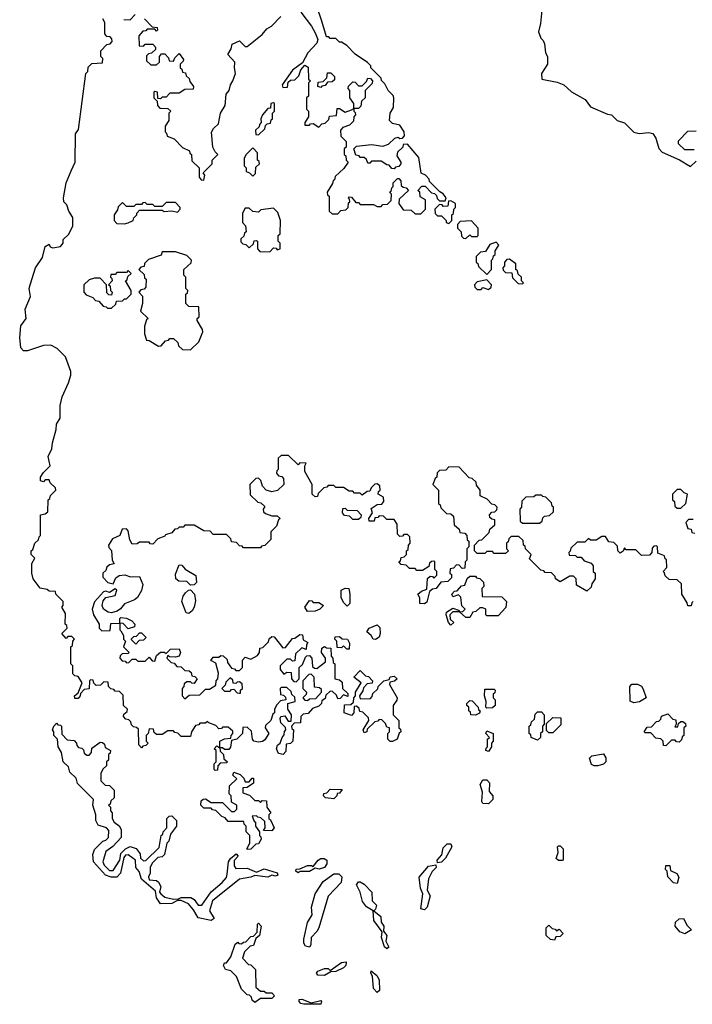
# Model space of a CAD drawing. Extents: x 2106670 to 2323771, y 35271 to 224896.
# Tile 225 of 256: x 2286269 to 2289835, y 55230 to 60450. Entities that reach past the tile are written whole.
import ezdxf

# ---------------------------------------------------------------- set-up
doc = ezdxf.new("R2010")
doc.units = 0

msp = doc.modelspace()

# ---------------------------------------------------------------- linework, layer by layer
at = {"layer": '0CON20XD'}
for points in [[(2287835, 60380), (2287850, 60345), (2287843.8, 60325), (2287796.7, 60275), (2287768.3, 60221.7), (2287715, 60182.5), (2287660, 60105), (2287665, 60090), (2287688.3, 60091.7), (2287691.7, 60118.3), (2287705, 60130), (2287728.3, 60131.7), (2287748.3, 60151.7), (2287760, 60185), (2287781.7, 60208.3), (2287798.3, 60198.3), (2287800, 60135), (2287810, 60125), (2287800, 60115), (2287800, 60045), (2287790, 60035), (2287790, 59975), (2287800, 59965), (2287800, 59935), (2287780, 59905), (2287781.7, 59891.7), (2287805, 59890), (2287811.7, 59898.3), (2287825, 59900), (2287855, 59880), (2287871.7, 59898.3), (2287888.3, 59901.7), (2287908.3, 59921.7), (2287911.7, 59938.3), (2287948.3, 59941.7), (2287951.7, 59978.3), (2287965, 59980), (2287995, 59960), (2288028.3, 59971.7), (2288040, 59980), (2288040, 60005), (2288020, 60035), (2288020, 60075), (2288010, 60085), (2288011.7, 60098.3), (2288035, 60120), (2288048.3, 60118.3), (2288065, 60100), (2288085, 60100), (2288108.3, 60121.7), (2288115, 60140), (2288128.3, 60138.3), (2288140, 60125), (2288138.3, 60111.7), (2288100, 60075), (2288100, 60035), (2288081.7, 60018.3), (2288078.3, 59991.7), (2288065, 59980), (2288040, 59980), (2288040, 59965), (2288048.3, 59958.3), (2288050, 59945), (2288040, 59935), (2288038.3, 59911.7), (2288018.3, 59891.7), (2287981.7, 59878.3), (2287970, 59865), (2287971.7, 59831.7), (2288000, 59805), (2288000, 59775), (2287990, 59765), (2287990, 59735), (2287998.3, 59728.3), (2288000, 59705), (2288010, 59695), (2287988.3, 59661.7), (2287941.7, 59618.3), (2287938.3, 59601.7), (2287931.7, 59598.3), (2287928.3, 59581.7), (2287900, 59535), (2287901.7, 59521.7), (2287910, 59515), (2287910, 59435), (2287925, 59420), (2287955, 59420), (2287971.7, 59438.3), (2287998.3, 59441.7), (2288010, 59455), (2288011.7, 59478.3), (2288020, 59485), (2288018.3, 59498.3), (2288010, 59505), (2288015, 59510), (2288028.3, 59508.3), (2288051.7, 59481.7), (2288065, 59480), (2288075, 59470), (2288145, 59470), (2288165, 59460), (2288185, 59460), (2288195, 59470), (2288218.3, 59471.7), (2288238.3, 59491.7), (2288240, 59525), (2288230, 59535), (2288238.3, 59541.7), (2288241.7, 59558.3), (2288250, 59565), (2288250, 59585), (2288271.7, 59608.3), (2288278.3, 59608.3), (2288290, 59595), (2288291.7, 59571.7), (2288301.7, 59561.7), (2288318.3, 59558.3), (2288330, 59545), (2288281.7, 59498.3), (2288280, 59475), (2288301.7, 59441.7), (2288345, 59440), (2288365, 59420), (2288395, 59420), (2288420, 59445), (2288420, 59495), (2288391.7, 59511.7), (2288390, 59535), (2288380, 59545), (2288401.7, 59568.3), (2288418.3, 59568.3), (2288451.7, 59531.7), (2288468.3, 59528.3), (2288478.3, 59518.3), (2288481.7, 59501.7), (2288495, 59490), (2288525, 59490), (2288530, 59505), (2288515, 59526.7), (2288496.7, 59536.7), (2288441.7, 59591.7), (2288440, 59605), (2288420, 59625), (2288396.7, 59636.7), (2288385, 59720), (2288325, 59790), (2288301.7, 59788.3), (2288300, 59775), (2288271.7, 59748.3), (2288268.3, 59728.3), (2288290, 59695), (2288290, 59685), (2288278.3, 59671.7), (2288261.7, 59668.3), (2288255, 59660), (2288241.7, 59661.7), (2288228.3, 59678.3), (2288215, 59680), (2288185, 59700), (2288135, 59700), (2288125, 59690), (2288115, 59690), (2288108.3, 59708.3), (2288095, 59720), (2288075, 59720), (2288068.3, 59728.3), (2288051.7, 59731.7), (2288040, 59765), (2288055, 59780), (2288135, 59787.5), (2288195, 59780), (2288225, 59790), (2288258.3, 59821.7), (2288275, 59827.5), (2288285, 59820), (2288298.3, 59821.7), (2288310, 59835), (2288307.5, 59855), (2288285, 59890), (2288245, 59900), (2288230, 59915), (2288232.5, 59955), (2288251.2, 59985), (2288253.3, 60035), (2288248.3, 60048.3), (2288222.5, 60075), (2288205, 60110), (2288187.5, 60127.5), (2288185, 60140), (2288130, 60195), (2288130, 60205), (2288113, 60223), (2288047, 60267), (2288003, 60313), (2287975, 60330), (2287965, 60330), (2287945, 60350), (2287915, 60350), (2287908.3, 60358.3), (2287895, 60360), (2287871.7, 60441.7), (2287843.3, 60525)], [(2289040, 60535), (2289030.7, 60429.3), (2289020, 60385), (2289031.7, 60351.7), (2289045, 60340), (2289051.7, 60321.7), (2289056.7, 60275), (2289066.7, 60255), (2289066.7, 60215), (2289036.1, 60163.9), (2289037.5, 60135), (2289119.2, 60119.2), (2289153.8, 60103.8), (2289195, 60067.5), (2289266.2, 60026.2), (2289295, 59987.5), (2289385, 59948.8), (2289406.1, 59946.1), (2289437.5, 59915), (2289475, 59903.3), (2289525, 59852.9), (2289553.8, 59846.2), (2289605, 59852.5), (2289625, 59847.5), (2289642, 59822), (2289656.7, 59766.7), (2289675, 59747.5), (2289767, 59707), (2289825, 59672.5), (2289855, 59700)], [(2287785, 57070), (2287791.7, 57078.3), (2287805, 57080), (2287817.5, 57065), (2287821.7, 57021.7), (2287831.7, 57011.7), (2287845, 57010), (2287890, 57045), (2287890, 57065), (2287870, 57095), (2287871.7, 57118.3), (2287885, 57127.5), (2287895, 57120), (2287918.3, 57118.3), (2287920, 57075), (2287930, 57065), (2287931.7, 57041.7), (2287940, 57035), (2287940, 56955), (2287965, 56950), (2287978.3, 56938.3), (2287980, 56905), (2288008.3, 56878.3), (2288008.3, 56861.7), (2287985, 56870), (2287968.3, 56851.7), (2287955, 56850), (2287948.3, 56868.3), (2287928.3, 56888.3), (2287915, 56890), (2287891.7, 56868.3), (2287888.3, 56851.7), (2287871.7, 56838.3), (2287870, 56825), (2287855, 56810), (2287821.7, 56798.3), (2287798.3, 56771.7), (2287771.7, 56768.3), (2287760, 56755), (2287758.3, 56721.7), (2287725, 56720), (2287710, 56705), (2287711.7, 56691.7), (2287720, 56685), (2287716.7, 56625), (2287705, 56613.3), (2287681.7, 56608.3), (2287680, 56570), (2287666, 56554), (2287640.4, 56560.4), (2287631.2, 56585), (2287636.2, 56603.8), (2287650, 56615), (2287660, 56645), (2287671.7, 56658.3), (2287673, 56677), (2287680, 56685), (2287678.3, 56698.3), (2287653, 56723), (2287650, 56745), (2287653.3, 56756.7), (2287675, 56760), (2287691.7, 56731.7), (2287708.3, 56731.7), (2287710, 56765), (2287690, 56795), (2287690, 56825), (2287730, 56835), (2287728.3, 56858.3), (2287711.7, 56871.7), (2287708.3, 56888.3), (2287685, 56910), (2287655, 56910), (2287650, 56905), (2287651.7, 56871.7), (2287668.3, 56868.3), (2287678.3, 56858.3), (2287680, 56845), (2287651.7, 56838.3), (2287631.7, 56818.3), (2287620, 56795), (2287620, 56775), (2287611.7, 56768.3), (2287600, 56735), (2287571.7, 56708.3), (2287570, 56695), (2287590, 56665), (2287568.3, 56631.7), (2287557, 56623), (2287535, 56620), (2287510, 56625), (2287502.5, 56635), (2287498.3, 56678.3), (2287475, 56700), (2287451.7, 56698.3), (2287450, 56665), (2287420, 56635), (2287391.7, 56628.3), (2287387, 56593), (2287378.3, 56581.7), (2287355, 56580), (2287345, 56590), (2287330, 56590), (2287331.7, 56571.7), (2287350, 56555), (2287351.7, 56531.7), (2287370, 56515), (2287365, 56510), (2287331.7, 56508.3), (2287320, 56495), (2287318.3, 56471.7), (2287305, 56470), (2287300, 56475), (2287300, 56505), (2287310, 56515), (2287310, 56575), (2287300, 56585), (2287315, 56600), (2287330, 56590), (2287330, 56625), (2287355, 56637.5), (2287388.3, 56641.7), (2287390, 56655), (2287400, 56665), (2287398.3, 56678.3), (2287375, 56700), (2287345, 56700), (2287338.3, 56691.7), (2287325, 56690), (2287308.3, 56708.3), (2287271.7, 56721.7), (2287265, 56730), (2287255, 56720), (2287225, 56720), (2287218.3, 56711.7), (2287201.7, 56708.3), (2287180, 56675), (2287175, 56650), (2287125, 56650), (2287108.3, 56668.3), (2287091.7, 56671.7), (2287085, 56680), (2287055, 56680), (2287025, 56660), (2286995, 56660), (2286981.7, 56671.7), (2286978.3, 56688.3), (2286955, 56690), (2286950, 56665), (2286940, 56655), (2286940, 56625), (2286950, 56615), (2286938.3, 56601.7), (2286921.7, 56598.3), (2286915, 56590), (2286900, 56605), (2286898.3, 56688.3), (2286888.3, 56698.3), (2286871.7, 56701.7), (2286861.7, 56711.7), (2286858.3, 56728.3), (2286848.3, 56738.3), (2286831.7, 56741.7), (2286820, 56755), (2286821.7, 56768.3), (2286838.3, 56781.7), (2286840, 56795), (2286820, 56815), (2286818.3, 56868.3), (2286798.3, 56888.3), (2286775, 56890), (2286768.3, 56898.3), (2286751.7, 56901.7), (2286740, 56915), (2286738.3, 56938.3), (2286715, 56940), (2286698.3, 56921.7), (2286675, 56920), (2286661.7, 56931.7), (2286658.3, 56948.3), (2286645, 56950), (2286640, 56945), (2286638.3, 56901.7), (2286611.7, 56898.3), (2286591.7, 56878.3), (2286590, 56865), (2286578.3, 56851.7), (2286561.7, 56851.7), (2286560, 56865), (2286578.3, 56881.7), (2286600, 56935), (2286578.3, 56968.3), (2286561.7, 56971.7), (2286551.7, 56981.7), (2286550, 57025), (2286540, 57035), (2286540, 57125), (2286548.3, 57131.7), (2286550, 57155), (2286560, 57165), (2286545, 57180), (2286525, 57180), (2286515, 57170), (2286492.5, 57195), (2286520, 57225), (2286518.3, 57238.3), (2286510, 57245), (2286511.7, 57301.7), (2286492.5, 57335), (2286500, 57345), (2286500, 57365), (2286460, 57405), (2286458.3, 57418.3), (2286425, 57420), (2286415, 57430), (2286377, 57437), (2286340, 57485), (2286333.8, 57515), (2286333.6, 57566.4), (2286350, 57595), (2286330, 57615), (2286330, 57635), (2286338.3, 57641.7), (2286350, 57675), (2286368.3, 57691.7), (2286371.7, 57708.3), (2286380, 57715), (2286380, 57825), (2286405, 57830), (2286418.3, 57841.7), (2286420, 57905), (2286428.3, 57911.7), (2286431.7, 57928.3), (2286460, 57955), (2286458.3, 57968.3), (2286430, 57995), (2286425, 58010), (2286405, 58010), (2286395, 58000), (2286380, 58005), (2286380, 58025), (2286395, 58050), (2286430, 58085), (2286420, 58135), (2286440, 58175), (2286443.3, 58206.7), (2286463, 58277), (2286464, 58305), (2286483.3, 58336.7), (2286483.9, 58403.9), (2286495, 58450), (2286527.5, 58525), (2286540, 58565), (2286540, 58585), (2286512, 58662), (2286467.3, 58707.3), (2286435, 58723.8), (2286395, 58723.3), (2286310, 58695), (2286290, 58695), (2286275, 58710), (2286269.2, 58765), (2286275, 58826.7), (2286303.7, 58866.3), (2286298, 58915), (2286327.1, 58982.9), (2286320, 59025), (2286324.6, 59045), (2286352.7, 59135), (2286390.5, 59189.5), (2286405, 59246.7), (2286425, 59260), (2286430, 59245), (2286445, 59240), (2286485, 59247.5), (2286500, 59265), (2286500, 59285), (2286528.3, 59311.7), (2286550, 59355), (2286551.7, 59401.7), (2286530, 59435), (2286518.3, 59468.3), (2286503.8, 59485), (2286501.2, 59505), (2286515.8, 59585), (2286542.1, 59647.9), (2286563.8, 59695), (2286564.2, 59844.2), (2286581.7, 59868.3), (2286620, 60165), (2286630, 60175), (2286631.7, 60198.3), (2286651.7, 60218.3), (2286708.3, 60221.7), (2286710, 60245), (2286700, 60255), (2286700, 60285), (2286731.7, 60318.3), (2286748.3, 60321.7), (2286760, 60335), (2286758.3, 60348.3), (2286748.3, 60358.3), (2286731.7, 60361.7), (2286720, 60375), (2286720, 60435), (2286710, 60455)], [(2286821.7, 60451.7), (2286855, 60450), (2286881.7, 60478.3)], [(2286930, 60455), (2286971.7, 60411.7), (2286998.3, 60408.3), (2287000, 60395), (2286995, 60390), (2286985, 60400), (2286945, 60400), (2286938.3, 60391.7), (2286921.7, 60388.3), (2286900, 60365), (2286901.7, 60311.7), (2286925, 60310), (2286935, 60320), (2286975, 60320), (2286990, 60305), (2286988.3, 60291.7), (2286968.3, 60271.7), (2286951.7, 60268.3), (2286941.7, 60258.3), (2286941.7, 60231.7), (2286965, 60210), (2286995, 60210), (2287010, 60225), (2287010, 60255), (2287021.7, 60268.3), (2287038.3, 60268.3), (2287058.3, 60248.3), (2287061.7, 60231.7), (2287085, 60230), (2287091.7, 60248.3), (2287115, 60270), (2287138.3, 60238.3), (2287135, 60230), (2287120, 60215), (2287120, 60195), (2287128.3, 60188.3), (2287131.7, 60171.7), (2287148.3, 60168.3), (2287151.7, 60151.7), (2287168.3, 60138.3), (2287171.7, 60121.7), (2287190, 60095), (2287188.3, 60081.7), (2287145, 60080), (2287115, 60060), (2287065, 60060), (2287045, 60040), (2287025, 60040), (2287015, 60030), (2287001.7, 60031.7), (2287000, 60065), (2286985, 60070), (2286980, 60065), (2286980, 60035), (2286998.3, 60018.3), (2287000, 59995), (2287011.7, 59981.7), (2287055, 59980), (2287070, 59965), (2287060, 59955), (2287060, 59915), (2287040, 59885), (2287040, 59855), (2287048.3, 59848.3), (2287051.7, 59831.7), (2287088.3, 59818.3), (2287131.7, 59771.7), (2287170, 59755), (2287171.7, 59741.7), (2287180, 59735), (2287181.7, 59701.7), (2287220, 59665), (2287220, 59615), (2287231.7, 59601.7), (2287245, 59600), (2287250, 59625), (2287241.7, 59638.3), (2287290, 59685), (2287290, 59705), (2287320, 59735), (2287305, 59750), (2287293.9, 59773.9), (2287285.9, 59854.1), (2287296, 59874), (2287322.5, 59897.5), (2287333.3, 59955), (2287358.8, 59995), (2287363.8, 60055), (2287380, 60075), (2287386.2, 60105), (2287400, 60125), (2287413.3, 60165), (2287407.5, 60195), (2287410, 60225), (2287372.5, 60265), (2287390, 60295), (2287395, 60320), (2287435, 60337.5), (2287465, 60307.5), (2287475, 60307.5), (2287555, 60371.2), (2287578.9, 60401.1), (2287603.3, 60415), (2287653, 60467)], [(2287759.7, 60489.7), (2287816.1, 60416.1), (2287835, 60380)], [(2287865, 60090), (2287850, 60095), (2287851.7, 60118.3), (2287878.3, 60121.7), (2287898.3, 60141.7), (2287901.7, 60168.3), (2287918.3, 60168.3), (2287938.3, 60148.3), (2287938.3, 60131.7), (2287925, 60120), (2287901.7, 60118.3), (2287888.3, 60101.7), (2287871.7, 60098.3), (2287865, 60090)], [(2287535, 59840), (2287568.3, 59871.7), (2287571.7, 59888.3), (2287581.7, 59898.3), (2287598.3, 59901.7), (2287601.7, 59918.3), (2287610, 59925), (2287610, 59955), (2287620, 59965), (2287620, 60005), (2287615, 60010), (2287600, 60005), (2287598.3, 59981.7), (2287585, 59980), (2287556.7, 59945), (2287547.5, 59925), (2287550, 59905), (2287540, 59895), (2287538.3, 59881.7), (2287520, 59865), (2287521.7, 59841.7), (2287535, 59840)], [(2289845, 59760), (2289795, 59760), (2289761.7, 59791.7), (2289761.7, 59808.3), (2289811.7, 59858.3), (2289855, 59860)], [(2287505, 59620), (2287520, 59635), (2287521.7, 59668.3), (2287540, 59685), (2287538.3, 59698.3), (2287530, 59705), (2287530, 59745), (2287505, 59770), (2287470, 59735), (2287460, 59715), (2287460, 59675), (2287470, 59665), (2287470, 59645), (2287488.3, 59638.3), (2287505, 59620)], [(2286825, 59367.5), (2286845, 59373.8), (2286870, 59385), (2286875, 59400), (2286890, 59415), (2286890, 59425), (2286905, 59440), (2287025, 59440), (2287035, 59433.3), (2287075, 59437.5), (2287105, 59430), (2287120, 59445), (2287120, 59455), (2287095, 59480), (2287045, 59480), (2287025, 59460), (2286985, 59460), (2286975, 59470), (2286945, 59470), (2286935, 59480), (2286921.7, 59478.3), (2286915, 59470), (2286885, 59470), (2286875, 59460), (2286835, 59460), (2286815, 59480), (2286791.7, 59458.3), (2286788.3, 59441.7), (2286770, 59415), (2286770, 59385), (2286785, 59370), (2286825, 59367.5)], [(2288545, 59370), (2288560, 59385), (2288560, 59415), (2288568.3, 59421.7), (2288570, 59445), (2288580, 59455), (2288580, 59475), (2288555, 59490), (2288541.7, 59488.3), (2288538.3, 59461.7), (2288515, 59460), (2288508.3, 59468.3), (2288495, 59470), (2288470, 59445), (2288471.7, 59421.7), (2288485, 59410), (2288505, 59410), (2288530, 59385), (2288530, 59375), (2288545, 59370)], [(2287595, 59220), (2287615, 59240), (2287628.3, 59238.3), (2287635, 59230), (2287650, 59235), (2287650, 59265), (2287640, 59275), (2287640, 59305), (2287650, 59315), (2287652.5, 59385), (2287638.3, 59428.3), (2287615, 59450), (2287548.3, 59441.7), (2287535, 59430), (2287505, 59432.5), (2287485, 59450), (2287465, 59450), (2287450, 59425), (2287450, 59375), (2287467, 59357), (2287470, 59325), (2287461.7, 59318.3), (2287458.3, 59301.7), (2287441.7, 59288.3), (2287441.7, 59271.7), (2287451.7, 59261.7), (2287468.3, 59258.3), (2287485, 59240), (2287508.3, 59261.7), (2287511.7, 59278.3), (2287525, 59280), (2287530, 59275), (2287530, 59235), (2287541.7, 59221.7), (2287595, 59220)], [(2288635, 59290), (2288655, 59310), (2288665, 59300), (2288695, 59300), (2288700, 59305), (2288700, 59345), (2288665, 59383.3), (2288605, 59380), (2288590, 59365), (2288590, 59345), (2288610, 59325), (2288611.7, 59301.7), (2288621.7, 59291.7), (2288635, 59290)], [(2288745, 59100), (2288770, 59125), (2288770, 59175), (2288778.3, 59181.7), (2288781.7, 59198.3), (2288790, 59205), (2288790, 59225), (2288810, 59255), (2288795, 59270), (2288761.7, 59258.3), (2288738.3, 59221.7), (2288711.7, 59218.3), (2288690, 59195), (2288690, 59165), (2288698.3, 59158.3), (2288701.7, 59141.7), (2288745, 59100)], [(2287175, 58700), (2287218.3, 58741.7), (2287240, 58795), (2287238.3, 58808.3), (2287210, 58855), (2287210, 58865), (2287220, 58875), (2287218.3, 58928.3), (2287165, 58930), (2287150, 58945), (2287150, 58995), (2287158.3, 59001.7), (2287160, 59015), (2287150, 59025), (2287150, 59085), (2287140, 59095), (2287140, 59125), (2287178.3, 59161.7), (2287180, 59175), (2287155, 59200), (2287095, 59220), (2287025, 59220), (2287018.3, 59201.7), (2286951.7, 59178.3), (2286931.7, 59158.3), (2286928.3, 59141.7), (2286911.7, 59138.3), (2286900, 59125), (2286928.3, 59098.3), (2286931.7, 59081.7), (2286940, 59075), (2286938.3, 59031.7), (2286928.3, 59021.7), (2286911.7, 59018.3), (2286900, 59005), (2286920, 58985), (2286920, 58945), (2286910, 58905), (2286950, 58865), (2286941.7, 58858.3), (2286930, 58825), (2286930, 58785), (2286941.7, 58751.7), (2286955, 58750), (2287005, 58720), (2287018.3, 58721.7), (2287041.7, 58748.3), (2287058.3, 58751.7), (2287065, 58760), (2287085, 58760), (2287108.3, 58738.3), (2287111.7, 58721.7), (2287131.7, 58701.7), (2287175, 58700)], [(2288935, 59050), (2288940, 59055), (2288930, 59065), (2288930, 59085), (2288911.7, 59101.7), (2288908.3, 59118.3), (2288900, 59125), (2288900, 59155), (2288865, 59180), (2288851.7, 59178.3), (2288840, 59165), (2288840, 59145), (2288830, 59135), (2288831.7, 59121.7), (2288845, 59110), (2288878.3, 59108.3), (2288881.7, 59081.7), (2288911.7, 59051.7), (2288935, 59050)], [(2286755, 58920), (2286778.3, 58941.7), (2286781.7, 58958.3), (2286815, 58960), (2286825, 58970), (2286835, 58970), (2286860, 58995), (2286860, 59015), (2286830, 59065), (2286838.3, 59071.7), (2286841.7, 59088.3), (2286860, 59105), (2286845, 59120), (2286835, 59110), (2286785, 59110), (2286775, 59100), (2286751.7, 59098.3), (2286750, 59085), (2286758.3, 59078.3), (2286760, 59065), (2286740, 59045), (2286748.3, 59038.3), (2286750, 59015), (2286760, 59005), (2286755, 58990), (2286741.7, 58991.7), (2286731.7, 59001.7), (2286730, 59045), (2286695, 59080), (2286665, 59080), (2286638.3, 59071.7), (2286610, 59045), (2286610, 59005), (2286621.7, 58991.7), (2286657, 58977), (2286671.7, 58961.7), (2286688.3, 58958.3), (2286711.7, 58931.7), (2286728.3, 58928.3), (2286735, 58920), (2286755, 58920)], [(2288755, 59020), (2288768.3, 59031.7), (2288770, 59045), (2288745, 59070), (2288695, 59060), (2288680, 59045), (2288681.7, 59031.7), (2288695, 59020), (2288715, 59020), (2288725, 59030), (2288755, 59020)], [(2289698.3, 57588.3), (2289691.7, 57591.7), (2289688.3, 57608.3), (2289651.7, 57621.7), (2289650, 57655), (2289645, 57660), (2289631.7, 57658.3), (2289621.7, 57648.3), (2289620, 57625), (2289608.3, 57611.7), (2289565, 57610), (2289535, 57640), (2289485, 57640), (2289475, 57650), (2289468.3, 57631.7), (2289451.7, 57621.7), (2289440, 57635), (2289438.3, 57658.3), (2289418.3, 57678.3), (2289391.7, 57681.7), (2289375, 57710), (2289355, 57710), (2289325, 57690), (2289295, 57690), (2289285, 57700), (2289265, 57680), (2289225, 57680), (2289191.7, 57648.3), (2289188.3, 57631.7), (2289180, 57625), (2289181.7, 57611.7), (2289215, 57610), (2289225, 57600), (2289245, 57600), (2289261.7, 57581.7), (2289298.3, 57568.3), (2289310, 57555), (2289310, 57525), (2289320, 57515), (2289320, 57485), (2289301.7, 57458.3), (2289298.3, 57441.7), (2289275, 57420), (2289221.7, 57451.7), (2289220, 57485), (2289205, 57500), (2289185, 57500), (2289135, 57470), (2289110, 57485), (2289108.3, 57498.3), (2289088.3, 57518.3), (2289055, 57520), (2289048.3, 57528.3), (2289031.7, 57531.7), (2288971.7, 57591.7), (2288980, 57615), (2288950, 57645), (2288948.3, 57658.3), (2288940, 57665), (2288938.3, 57688.3), (2288915, 57710), (2288875, 57710), (2288861.7, 57698.3), (2288858.3, 57681.7), (2288850, 57675), (2288850, 57645), (2288860, 57635), (2288845, 57620), (2288785, 57620), (2288775, 57630), (2288745, 57630), (2288735, 57620), (2288695, 57620), (2288680, 57635), (2288680, 57665), (2288705, 57690), (2288718.3, 57691.7), (2288758.3, 57731.7), (2288761.7, 57748.3), (2288788.3, 57771.7), (2288788.3, 57798.3), (2288771.7, 57801.7), (2288761.7, 57811.7), (2288760, 57825), (2288771.7, 57838.3), (2288788.3, 57841.7), (2288798.3, 57851.7), (2288800, 57865), (2288788.3, 57878.3), (2288771.7, 57881.7), (2288748.3, 57908.3), (2288710, 57925), (2288710, 57955), (2288691.7, 57981.7), (2288688.3, 57998.3), (2288668.3, 58018.3), (2288651.7, 58021.7), (2288598.3, 58078.3), (2288545, 58080), (2288528.3, 58061.7), (2288495, 58060), (2288481.7, 58048.3), (2288480, 58025), (2288471.7, 58018.3), (2288460, 57985), (2288490, 57955), (2288490, 57885), (2288498.3, 57878.3), (2288501.7, 57861.7), (2288531.7, 57831.7), (2288555, 57830), (2288568.3, 57818.3), (2288571.7, 57771.7), (2288598.3, 57748.3), (2288601.7, 57731.7), (2288628.3, 57728.3), (2288640, 57715), (2288641.7, 57691.7), (2288650, 57685), (2288650, 57655), (2288640, 57645), (2288640, 57585), (2288630, 57575), (2288628.3, 57541.7), (2288615, 57540), (2288598.3, 57558.3), (2288585, 57560), (2288568.3, 57541.7), (2288551.7, 57538.3), (2288550, 57515), (2288558.3, 57508.3), (2288558.3, 57491.7), (2288538.3, 57471.7), (2288501.7, 57468.3), (2288477.5, 57435), (2288458.3, 57431.7), (2288441.7, 57418.3), (2288428.3, 57361.7), (2288415, 57352.5), (2288390, 57355), (2288390, 57385), (2288380, 57405), (2288399.3, 57420.7), (2288428.3, 57431.7), (2288431.7, 57488.3), (2288445, 57500), (2288458.3, 57498.3), (2288465, 57490), (2288480, 57505), (2288480, 57525), (2288470, 57535), (2288470, 57575), (2288465, 57580), (2288451.7, 57578.3), (2288441.7, 57568.3), (2288438.3, 57551.7), (2288405, 57530), (2288375, 57530), (2288365, 57540), (2288335, 57540), (2288318.3, 57558.3), (2288291.7, 57561.7), (2288280, 57575), (2288288.3, 57581.7), (2288291.7, 57598.3), (2288308.3, 57601.7), (2288320, 57615), (2288320, 57635), (2288328.3, 57641.7), (2288330, 57665), (2288340, 57675), (2288338.3, 57708.3), (2288325, 57720), (2288305, 57720), (2288298.3, 57711.7), (2288285, 57710), (2288271.7, 57721.7), (2288270, 57775), (2288255, 57800), (2288215, 57800), (2288198.3, 57818.3), (2288175, 57820), (2288168.3, 57811.7), (2288151.7, 57808.3), (2288148.3, 57791.7), (2288121.7, 57791.7), (2288120, 57805), (2288140, 57835), (2288131.7, 57858.3), (2288165, 57880), (2288188.3, 57881.7), (2288200, 57895), (2288198.3, 57918.3), (2288170, 57935), (2288171.7, 57948.3), (2288180, 57955), (2288178.3, 57978.3), (2288165, 57990), (2288151.7, 57988.3), (2288131.7, 57968.3), (2288125, 57950), (2288111.7, 57948.3), (2288085, 57930), (2288075, 57940), (2288045, 57940), (2288035, 57950), (2288015, 57950), (2287985, 57970), (2287945, 57970), (2287935, 57980), (2287905, 57980), (2287898.3, 57971.7), (2287881.7, 57968.3), (2287851.7, 57938.3), (2287848.3, 57921.7), (2287835, 57920), (2287820, 57935), (2287820, 57985), (2287780, 58055), (2287780, 58085), (2287788.3, 58098.3), (2287755, 58100), (2287745, 58090), (2287695, 58140), (2287655, 58140), (2287640, 58125), (2287640, 58065), (2287631.7, 58058.3), (2287630, 58045), (2287641.7, 58031.7), (2287658.3, 58028.3), (2287668.3, 58018.3), (2287670, 57985), (2287636.4, 57953.6), (2287605, 57946.7), (2287576.2, 57956.2), (2287556.4, 57976.4), (2287547.5, 58007.5), (2287535, 58020), (2287521.7, 58018.3), (2287490, 57985), (2287491.7, 57931.7), (2287531.7, 57891.7), (2287548.3, 57888.3), (2287568.3, 57868.3), (2287560, 57855), (2287561.7, 57841.7), (2287571.7, 57831.7), (2287605, 57820), (2287635, 57820), (2287650, 57805), (2287641.7, 57798.3), (2287630, 57765), (2287600, 57735), (2287600, 57695), (2287568.3, 57661.7), (2287551.7, 57658.3), (2287545, 57650), (2287455, 57650), (2287448.3, 57658.3), (2287435, 57660), (2287418.3, 57678.3), (2287391.7, 57681.7), (2287388.3, 57698.3), (2287365, 57720), (2287295, 57720), (2287278.3, 57738.3), (2287245, 57740), (2287195, 57770), (2287145, 57770), (2287135, 57760), (2287115, 57760), (2287105, 57750), (2287091.7, 57748.3), (2287075, 57730), (2287041.7, 57718.3), (2287038.3, 57711.7), (2287001.7, 57698.3), (2286975, 57670), (2286961.7, 57671.7), (2286955, 57680), (2286905, 57680), (2286891.7, 57671.7), (2286865, 57670), (2286853, 57693), (2286845, 57740), (2286835, 57750), (2286811.7, 57748.3), (2286800, 57715), (2286761.7, 57698.3), (2286740, 57665), (2286741.7, 57651.7), (2286756.4, 57636.4), (2286760, 57585), (2286770, 57565), (2286745, 57560), (2286731.7, 57548.3), (2286725, 57530), (2286710, 57515), (2286710, 57495), (2286735.9, 57465.9), (2286765, 57458.8), (2286779.2, 57490.8), (2286797.3, 57502.7), (2286826.2, 57506.2), (2286857, 57497), (2286905, 57497.5), (2286922, 57455), (2286915.8, 57424.2), (2286893, 57387), (2286877.5, 57375), (2286825, 57353.3), (2286804.1, 57325.9), (2286786.1, 57313.9), (2286755, 57306), (2286738.3, 57308.3), (2286714, 57324), (2286706.2, 57345), (2286711.7, 57368.3), (2286725, 57386.7), (2286775, 57397.5), (2286783.3, 57425), (2286775, 57433.3), (2286745, 57412.5), (2286725, 57420), (2286714.1, 57415.9), (2286666.4, 57363.6), (2286653.8, 57325), (2286660, 57295), (2286690, 57245), (2286690, 57225), (2286705, 57210), (2286748.3, 57211.7), (2286751.7, 57248.3), (2286800, 57250), (2286800, 57275), (2286805, 57280), (2286835, 57277.5), (2286863, 57263), (2286880, 57245), (2286878.3, 57231.7), (2286845, 57220), (2286818.3, 57248.3), (2286800, 57250), (2286800, 57215), (2286805, 57210), (2286820, 57185), (2286820, 57165), (2286830, 57155), (2286820, 57125), (2286850, 57095), (2286845, 57090), (2286811.7, 57088.3), (2286801.7, 57078.3), (2286800, 57065), (2286811.7, 57051.7), (2286828.3, 57048.3), (2286835, 57040), (2286848.3, 57041.7), (2286865, 57060), (2286885, 57060), (2286895, 57050), (2286935, 57050), (2286955, 57070), (2286971.7, 57051.7), (2286985, 57050), (2286995, 57080), (2287015, 57097.5), (2287035, 57097.5), (2287045, 57090), (2287068, 57112), (2287113.9, 57113.9), (2287120.8, 57095), (2287114.2, 57075.8), (2287095, 57070), (2287062.5, 57072.5), (2287055, 57080), (2287050, 57065), (2287071.7, 57041.7), (2287088.3, 57038.3), (2287101.7, 57021.7), (2287125, 57020), (2287145, 57000), (2287168.3, 56998.3), (2287178.3, 56988.3), (2287181.7, 56971.7), (2287198.3, 56968.3), (2287210, 56955), (2287195, 56930), (2287181.7, 56931.7), (2287175, 56940), (2287155, 56940), (2287141.7, 56928.3), (2287140, 56915), (2287130, 56905), (2287130, 56865), (2287145, 56850), (2287168.3, 56868.3), (2287225, 56870), (2287255, 56900), (2287275, 56900), (2287308.3, 56921.7), (2287310, 56945), (2287320, 56955), (2287322.5, 56985), (2287308.3, 57038.3), (2287283, 57053), (2287295, 57070), (2287325, 57070), (2287335, 57080), (2287348.3, 57078.3), (2287368.3, 57058.3), (2287371.7, 57041.7), (2287391.7, 57011.7), (2287408.3, 57008.3), (2287415, 57000), (2287435, 57000), (2287450, 57015), (2287450, 57055), (2287465, 57070), (2287495, 57060), (2287530, 57080), (2287540, 57095), (2287541.7, 57118.3), (2287558.3, 57121.7), (2287588.3, 57151.7), (2287591.7, 57168.3), (2287605, 57180), (2287618.3, 57178.3), (2287665, 57120), (2287678.3, 57121.7), (2287715, 57170), (2287728.3, 57171.7), (2287755, 57190), (2287768.3, 57188.3), (2287771.7, 57161.7), (2287797.5, 57147.5), (2287790, 57135), (2287788.3, 57111.7), (2287765, 57120), (2287731.7, 57088.3), (2287728.3, 57051.7), (2287715, 57050), (2287705, 57060), (2287685, 57060), (2287650, 57025), (2287650, 57005), (2287670, 56980), (2287685, 56990), (2287708.3, 56988.3), (2287710, 56955), (2287721.7, 56941.7), (2287735, 56940), (2287750, 56955), (2287750, 57015), (2287768.3, 57031.7), (2287785, 57070)], [(2289775, 57860), (2289800, 57885), (2289810, 57935), (2289791.7, 57941.7), (2289775, 57960), (2289755, 57960), (2289730, 57935), (2289730, 57905), (2289740, 57895), (2289741.7, 57871.7), (2289755, 57860), (2289775, 57860)], [(2289025, 57780), (2289038.3, 57791.7), (2289041.7, 57808.3), (2289051.7, 57818.3), (2289078.3, 57821.7), (2289098.3, 57841.7), (2289100, 57865), (2289091.7, 57871.7), (2289088.3, 57888.3), (2289058.3, 57918.3), (2289041.7, 57921.7), (2289035, 57930), (2289005, 57930), (2288995, 57920), (2288951.7, 57918.3), (2288931.7, 57898.3), (2288930, 57865), (2288920, 57855), (2288921.7, 57791.7), (2288935, 57780), (2289025, 57780)], [(2288065, 57800), (2288035, 57800), (2288018.3, 57818.3), (2287991.7, 57821.7), (2287980, 57835), (2287981.7, 57858.3), (2287995, 57860), (2288005, 57850), (2288058.3, 57848.3), (2288080, 57825), (2288078.3, 57811.7), (2288065, 57800)], [(2289840, 57800), (2289815, 57800), (2289800, 57785), (2289811.7, 57751.7), (2289828.3, 57748.3), (2289831.7, 57731.7), (2289848.3, 57728.3)], [(2289840, 57365), (2289831.7, 57358.3), (2289828.3, 57341.7), (2289811.7, 57341.7), (2289808.3, 57358.3), (2289780, 57405), (2289778.3, 57458.3), (2289755, 57480), (2289711.7, 57481.7), (2289691.7, 57501.7), (2289688.3, 57518.3), (2289680, 57525), (2289700, 57545), (2289698.3, 57588.3)], [(2287175, 57452.5), (2287155, 57470.8), (2287113.6, 57473.6), (2287096.4, 57486.4), (2287095, 57510), (2287115, 57560), (2287128.3, 57558.3), (2287147, 57537), (2287203, 57503), (2287207, 57467), (2287195, 57453.3), (2287175, 57452.5)], [(2288555, 57240), (2288542.5, 57255), (2288530, 57295), (2288531.7, 57308.3), (2288565, 57330), (2288595, 57320), (2288600, 57310), (2288618.3, 57311.7), (2288630, 57325), (2288613, 57343), (2288608.3, 57388.3), (2288595, 57400), (2288565, 57390), (2288560, 57405), (2288575, 57420), (2288588.3, 57421.7), (2288611.7, 57448.3), (2288628.3, 57451.7), (2288641.7, 57488.3), (2288655, 57500), (2288685, 57500), (2288691.7, 57491.7), (2288708.3, 57488.3), (2288728.3, 57468.3), (2288730, 57445), (2288720, 57435), (2288721.7, 57391.7), (2288825, 57390), (2288850, 57365), (2288847, 57333), (2288805, 57290), (2288745, 57290), (2288740, 57295), (2288740, 57325), (2288725, 57332.5), (2288708.3, 57331.7), (2288687, 57313), (2288671.7, 57308.3), (2288655, 57280), (2288635, 57280), (2288600, 57310), (2288565, 57310), (2288550, 57295), (2288551.7, 57271.7), (2288570, 57255), (2288555, 57240)], [(2287165, 57302.5), (2287152.5, 57305), (2287128.8, 57365), (2287136, 57394), (2287148.3, 57411.7), (2287163.9, 57426.1), (2287175, 57426.7), (2287195.8, 57405), (2287201.4, 57368.6), (2287193.8, 57335), (2287183.3, 57316.7), (2287165, 57302.5)], [(2288005, 57340), (2287985, 57360), (2287973.6, 57386.4), (2287973.8, 57425), (2287994.1, 57435.9), (2288013.6, 57433.6), (2288020, 57405), (2288020, 57355), (2288005, 57340)], [(2287795, 57312.5), (2287780, 57335), (2287805, 57370), (2287818.3, 57368.3), (2287825, 57360), (2287855, 57360), (2287880, 57345), (2287860, 57325), (2287835, 57313.8), (2287795, 57312.5)], [(2288155, 57164), (2288142.5, 57165), (2288133.3, 57185), (2288110, 57205), (2288122.5, 57225), (2288165, 57242), (2288178.1, 57228.1), (2288179.4, 57195), (2288174.2, 57175.8), (2288155, 57164)], [(2286885, 57140), (2286861.7, 57161.7), (2286861.7, 57168.3), (2286875, 57180), (2286888.3, 57181.7), (2286905, 57200), (2286915, 57200), (2286940, 57175), (2286925, 57160), (2286901.7, 57158.3), (2286885, 57140)], [(2288003, 57113), (2287985, 57130), (2287975, 57120), (2287951.7, 57121.7), (2287950, 57155), (2287940, 57165), (2287941.7, 57178.3), (2287965, 57180), (2287978.3, 57168.3), (2288007.5, 57165), (2288017.5, 57145), (2288015, 57113.3), (2288003, 57113)], [(2287440, 56880), (2287440, 56895), (2287450, 56905), (2287448.3, 56928.3), (2287435, 56940), (2287421.7, 56938.3), (2287415, 56930), (2287401.7, 56931.7), (2287398.3, 56948.3), (2287385, 56960), (2287361.7, 56938.3), (2287358.3, 56921.7), (2287340, 56905), (2287355, 56890), (2287385, 56890), (2287391.7, 56898.3), (2287405, 56900), (2287421.7, 56881.7), (2287435, 56880), (2287440, 56880)], [(2287795, 56840), (2287805, 56850), (2287838.3, 56851.7), (2287870, 56885), (2287868.3, 56898.3), (2287858.3, 56908.3), (2287831.7, 56911.7), (2287830, 56965), (2287815, 56980), (2287801.7, 56978.3), (2287770, 56945), (2287770, 56905), (2287790, 56885), (2287788.3, 56871.7), (2287770, 56855), (2287781.7, 56841.7), (2287795, 56840)], [(2288245, 56622.5), (2288233, 56623), (2288220, 56635), (2288220, 56665), (2288230, 56675), (2288230, 56695), (2288215, 56700), (2288208.3, 56718.3), (2288188.3, 56738.3), (2288175, 56740), (2288168.3, 56731.7), (2288151.7, 56728.3), (2288111.7, 56688.3), (2288110, 56675), (2288095, 56670), (2288090, 56685), (2288120, 56735), (2288118.3, 56748.3), (2288088.3, 56778.3), (2288071.7, 56781.7), (2288068.3, 56798.3), (2288055, 56810), (2288041.7, 56808.3), (2288040, 56775), (2288028.3, 56761.7), (2287990, 56775), (2287991.7, 56818.3), (2288025, 56820), (2288038.3, 56831.7), (2288040, 56855), (2288050, 56865), (2288050, 56885), (2288080, 56935), (2288040, 56965), (2288075, 57000), (2288101.7, 56971.7), (2288118.3, 56968.3), (2288140, 56945), (2288138.3, 56931.7), (2288111.7, 56928.3), (2288091.7, 56908.3), (2288088.3, 56891.7), (2288070, 56865), (2288075, 56850), (2288128.3, 56851.7), (2288138.3, 56861.7), (2288141.7, 56878.3), (2288168.3, 56901.7), (2288170, 56915), (2288200, 56945), (2288228.3, 56951.7), (2288233, 56967), (2288255, 56970), (2288270, 56955), (2288257, 56943), (2288231.7, 56938.3), (2288230, 56925), (2288270, 56855), (2288268.3, 56841.7), (2288250, 56815), (2288250, 56765), (2288280, 56735), (2288280, 56695), (2288288.3, 56688.3), (2288290, 56675), (2288281.7, 56668.3), (2288270, 56635), (2288245, 56622.5)], [(2288745, 56800), (2288740, 56805), (2288742.5, 56835), (2288732.5, 56865), (2288735, 56900), (2288785, 56900), (2288790, 56895), (2288788.3, 56881.7), (2288780, 56875), (2288780, 56855), (2288790, 56845), (2288790, 56815), (2288775, 56802.5), (2288745, 56800)], [(2289525, 56828.8), (2289506.4, 56836.4), (2289503.3, 56915), (2289515, 56927.5), (2289545, 56927.5), (2289565, 56917.5), (2289575, 56900), (2289590, 56855), (2289555, 56834.3), (2289525, 56828.8)], [(2288685, 56762.5), (2288660, 56765), (2288658.3, 56778.3), (2288650, 56785), (2288650, 56805), (2288640, 56815), (2288640, 56825), (2288655, 56840), (2288668.3, 56838.3), (2288700, 56805), (2288701.7, 56791.7), (2288710, 56785), (2288706.4, 56773.6), (2288685, 56762.5)], [(2289015, 56630), (2288980, 56645), (2288978.3, 56658.3), (2288970, 56665), (2288970, 56705), (2288978.3, 56711.7), (2288981.7, 56728.3), (2288998.3, 56741.7), (2289001.7, 56768.3), (2289015, 56780), (2289035, 56780), (2289050, 56765), (2289050, 56715), (2289040, 56705), (2289040, 56675), (2289030, 56665), (2289030, 56645), (2289015, 56630)], [(2289095, 56670), (2289075, 56670), (2289061.7, 56681.7), (2289061.7, 56718.3), (2289095, 56750), (2289138.3, 56748.3), (2289138.3, 56711.7), (2289095, 56670)], [(2289695, 56600), (2289681.7, 56601.7), (2289680, 56625), (2289668.3, 56638.3), (2289641.7, 56641.7), (2289615, 56670), (2289585, 56670), (2289580, 56675), (2289595, 56700), (2289618.3, 56701.7), (2289645, 56730), (2289658.3, 56731.7), (2289668.3, 56741.7), (2289671.7, 56758.3), (2289705, 56770), (2289731.7, 56741.7), (2289748.3, 56738.3), (2289750, 56715), (2289741.7, 56701.7), (2289758.3, 56701.7), (2289761.7, 56718.3), (2289775, 56730), (2289785, 56730), (2289798.3, 56718.3), (2289800, 56705), (2289790, 56695), (2289790, 56655), (2289781.7, 56648.3), (2289778.3, 56631.7), (2289765, 56620), (2289751.7, 56621.7), (2289745, 56630), (2289725, 56630), (2289695, 56600)], [(2287285, 55673.8), (2287215, 55688.8), (2287190.8, 55730.8), (2287163.3, 55763.3), (2287125, 55780), (2287105, 55780), (2287075.9, 55764.1), (2287015, 55763.3), (2286993.8, 55795), (2286990, 55830), (2286914.1, 55894.1), (2286903.3, 55933.3), (2286884, 55955), (2286882.5, 55995), (2286845, 56022.5), (2286830, 56020), (2286821.7, 56008.3), (2286803.3, 55925), (2286785, 55903.3), (2286753.9, 55903.9), (2286723.9, 55913.9), (2286660, 55985), (2286656.7, 56025), (2286665, 56050), (2286710, 56095), (2286725, 56100), (2286740, 56115), (2286741.7, 56151.7), (2286730, 56165), (2286685, 56180), (2286673.6, 56203.6), (2286673.3, 56235), (2286657.5, 56285), (2286660, 56315), (2286575, 56400), (2286568.3, 56428.3), (2286535, 56460), (2286528.3, 56488.3), (2286500, 56515), (2286490, 56565), (2286472.5, 56595), (2286470, 56635), (2286450, 56655), (2286450, 56675), (2286443.3, 56685), (2286450, 56705), (2286465, 56720), (2286471.7, 56711.7), (2286485, 56710), (2286490, 56705), (2286491.7, 56661.7), (2286521.7, 56631.7), (2286558.3, 56628.3), (2286570, 56615), (2286571.7, 56601.7), (2286581.7, 56591.7), (2286598.3, 56588.3), (2286608.3, 56578.3), (2286611.7, 56561.7), (2286625, 56550), (2286638.3, 56551.7), (2286650, 56565), (2286651.7, 56588.3), (2286695, 56620), (2286708.3, 56618.3), (2286718.3, 56608.3), (2286721.7, 56591.7), (2286750, 56575), (2286748.3, 56561.7), (2286740, 56555), (2286740, 56525), (2286730, 56515), (2286730, 56495), (2286711.7, 56478.3), (2286700, 56455), (2286700, 56415), (2286721.7, 56391.7), (2286745, 56390), (2286770, 56365), (2286770, 56325), (2286751.7, 56308.3), (2286748.3, 56291.7), (2286740, 56285), (2286750, 56275), (2286750, 56255), (2286760, 56245), (2286760, 56215), (2286770, 56195), (2286796.4, 56176.4), (2286807, 56157), (2286807.5, 56115), (2286763, 56067), (2286725, 56040), (2286710, 55985), (2286717, 55967), (2286745, 55940), (2286765, 55940), (2286800, 55995), (2286805, 56030), (2286830, 56055), (2286855, 56067.5), (2286886.4, 56056.4), (2286907, 56027), (2286910, 56005), (2286925, 55990), (2286938.3, 55991.7), (2287008.3, 56061.7), (2287020, 56125), (2287028.3, 56131.7), (2287030, 56145), (2287050, 56165), (2287050, 56215), (2287061.7, 56228.3), (2287075, 56230), (2287100, 56205), (2287100, 56175), (2287068.3, 56131.7), (2287060, 56095), (2287050, 56085), (2287037.5, 56025), (2287025, 56012.5), (2287001.7, 56008.3), (2286971.7, 55978.3), (2286960, 55955), (2286960, 55925), (2286952.5, 55905), (2286955, 55890), (2286995, 55886.7), (2287005, 55877.5), (2287016.7, 55855), (2287010, 55825), (2287017.5, 55815), (2287038.3, 55798.3), (2287085, 55786.7), (2287111.7, 55788.3), (2287125, 55796.7), (2287175.7, 55795.7), (2287193.3, 55785), (2287215, 55756.2), (2287234, 55756), (2287285, 55826.7), (2287342.5, 55875), (2287365, 55902.5), (2287369.6, 55920.4), (2287376.7, 55985), (2287387, 56003), (2287417.5, 56027.5), (2287427.5, 56015), (2287407, 55993), (2287406, 55965), (2287415, 55950), (2287475, 55952.5), (2287525, 55930), (2287565, 55948.8), (2287635, 55926.2), (2287637.5, 55915), (2287625, 55910), (2287605, 55913.8), (2287584.1, 55904.1), (2287515, 55913.3), (2287495, 55903.8), (2287435, 55894), (2287291.7, 55778.3), (2287276, 55725), (2287300, 55685), (2287285, 55673.8)], [(2288755, 56570), (2288740, 56575), (2288741.7, 56588.3), (2288750, 56595), (2288750, 56635), (2288760, 56645), (2288740, 56665), (2288745, 56680), (2288780, 56665), (2288780, 56625), (2288770, 56615), (2288770, 56595), (2288755, 56570)], [(2289313.9, 56493.9), (2289300.7, 56500.7), (2289290, 56535), (2289303, 56547), (2289365, 56557.5), (2289376.1, 56536.1), (2289376.2, 56515), (2289365, 56503.8), (2289335, 56494), (2289313.9, 56493.9)], [(2287475, 56050), (2287472.5, 56055), (2287490, 56085), (2287490, 56125), (2287470, 56145), (2287470, 56175), (2287460, 56185), (2287458.3, 56198.3), (2287375, 56200), (2287358.3, 56218.3), (2287340, 56225), (2287308.3, 56258.3), (2287291.7, 56261.7), (2287285, 56270), (2287245, 56270), (2287230, 56285), (2287231.7, 56308.3), (2287241.7, 56318.3), (2287255, 56320), (2287285, 56300), (2287345, 56300), (2287391.7, 56251.7), (2287408.3, 56251.7), (2287420, 56265), (2287420, 56285), (2287391.7, 56301.7), (2287390, 56335), (2287380, 56345), (2287381.7, 56388.3), (2287420, 56425), (2287400, 56445), (2287405, 56460), (2287438.3, 56448.3), (2287458.3, 56428.3), (2287465, 56410), (2287485, 56410), (2287501.7, 56428.3), (2287508.3, 56428.3), (2287508.3, 56401.7), (2287475, 56380), (2287451.7, 56378.3), (2287451.7, 56351.7), (2287488.3, 56338.3), (2287515, 56310), (2287535, 56310), (2287545, 56300), (2287555, 56310), (2287578.3, 56308.3), (2287580, 56275), (2287600, 56245), (2287590, 56235), (2287590, 56215), (2287598.3, 56208.3), (2287617.5, 56165), (2287605, 56150), (2287561.7, 56151.7), (2287570, 56165), (2287568.3, 56198.3), (2287548.3, 56218.3), (2287531.7, 56221.7), (2287525, 56230), (2287501.7, 56228.3), (2287511.7, 56201.7), (2287520, 56195), (2287520, 56175), (2287540, 56145), (2287540, 56125), (2287548.3, 56118.3), (2287550, 56105), (2287535, 56080), (2287521.7, 56078.3), (2287495, 56052.5), (2287475, 56050)], [(2288755, 56293.3), (2288725, 56293.8), (2288720, 56305), (2288723.3, 56355), (2288710, 56395), (2288725, 56420), (2288745, 56420), (2288760, 56405), (2288758.3, 56358.3), (2288776.7, 56335), (2288776.7, 56315), (2288755, 56293.3)], [(2287935, 56320), (2287890, 56325), (2287880, 56335), (2287881.7, 56348.3), (2287898.3, 56351.7), (2287915, 56370), (2287978.3, 56368.3), (2287965, 56350), (2287951.7, 56348.3), (2287950, 56335), (2287935, 56320)], [(2288485, 55980), (2288482.5, 55995), (2288507.5, 56022.5), (2288515, 56060), (2288535, 56080), (2288555, 56080), (2288560, 56065), (2288526.2, 56005), (2288505, 55983.3), (2288485, 55980)], [(2289145, 55992.5), (2289125, 55992.5), (2289113.6, 56003.6), (2289123.3, 56035), (2289120, 56065), (2289125, 56070), (2289135, 56070), (2289150, 56055), (2289150, 55995), (2289145, 55992.5)], [(2287745, 55927.5), (2287732.5, 55935), (2287735, 55946.2), (2287755, 55947.5), (2287795, 55966), (2287815.9, 55965.9), (2287825, 55960), (2287852, 55995), (2287865, 56002.5), (2287882.9, 56002.9), (2287896.7, 55995), (2287897.5, 55975), (2287884.4, 55955.6), (2287856.2, 55946.2), (2287835, 55952.5), (2287805, 55933.8), (2287756.4, 55933.6), (2287745, 55927.5)], [(2288415, 55731.2), (2288396.4, 55736.4), (2288406.2, 55816.2), (2288393.9, 55846.1), (2288386.7, 55903.3), (2288437, 55963), (2288475, 55970), (2288476.7, 55955), (2288455.9, 55934.1), (2288436.7, 55895), (2288430, 55835), (2288446, 55805), (2288428.8, 55745), (2288415, 55731.2)], [(2289755, 55871.2), (2289734.5, 55874.5), (2289706, 55905), (2289702.5, 55935), (2289693.3, 55945), (2289694, 55966), (2289715.8, 55965.8), (2289720, 55940), (2289753.3, 55923.3), (2289763.8, 55903.8), (2289755, 55871.2)], [(2287805, 55533.8), (2287785, 55537.5), (2287776.2, 55555), (2287776, 55575), (2287795.8, 55664.2), (2287820, 55705), (2287816.2, 55745), (2287836.2, 55815), (2287878.3, 55881.7), (2287935, 55922.5), (2287961.7, 55921.7), (2287976.4, 55906.4), (2287973.9, 55876.1), (2287905, 55802.5), (2287854.3, 55635.7), (2287844.1, 55615.9), (2287813.8, 55585), (2287813.3, 55545), (2287805, 55533.8)], [(2288215, 55523.3), (2288203.8, 55535), (2288186.7, 55585), (2288190, 55615), (2288146, 55675), (2288142.5, 55725), (2288107.3, 55747.3), (2288085.7, 55775.7), (2288074, 55825), (2288054.1, 55864.1), (2288065, 55880), (2288075, 55880), (2288095, 55866.7), (2288136.2, 55825), (2288138.3, 55778.3), (2288160, 55755), (2288155.8, 55734.2), (2288147.5, 55725), (2288183.8, 55695), (2288186.2, 55665), (2288200, 55645), (2288198.3, 55618.3), (2288216, 55595), (2288210, 55565), (2288226.2, 55533.8), (2288215, 55523.3)], [(2287515, 55240), (2287501.7, 55251.7), (2287498.3, 55268.3), (2287488.3, 55278.3), (2287475, 55280), (2287445, 55310), (2287418.3, 55378.3), (2287388.3, 55408.3), (2287360, 55415), (2287350, 55435), (2287355, 55450), (2287365, 55450), (2287388.3, 55481.7), (2287411.7, 55548.3), (2287425, 55560), (2287431.7, 55551.7), (2287445, 55550), (2287455, 55560), (2287468.3, 55561.7), (2287495, 55590), (2287508.3, 55591.7), (2287528.3, 55611.7), (2287530, 55655), (2287535, 55660), (2287550, 55645), (2287540, 55595), (2287521.7, 55578.3), (2287508.3, 55541.7), (2287491.7, 55538.3), (2287461.7, 55508.3), (2287450, 55475), (2287481.7, 55441.7), (2287495, 55440), (2287520, 55415), (2287521.7, 55321.7), (2287545, 55300), (2287565, 55300), (2287575, 55290), (2287605, 55290), (2287620, 55275), (2287605, 55260), (2287545, 55260), (2287515, 55240)], [(2289105, 55570), (2289083, 55573), (2289060, 55595), (2289060, 55635), (2289075, 55650), (2289091.7, 55631.7), (2289108.3, 55628.3), (2289115, 55620), (2289128.3, 55628.3), (2289150, 55605), (2289135, 55590), (2289111.7, 55588.3), (2289105, 55570)], [(2289795, 55604), (2289768.8, 55615), (2289744.3, 55645), (2289745.8, 55665), (2289765, 55683.8), (2289787.5, 55685), (2289807.5, 55647.5), (2289830, 55625), (2289795, 55604)], [(2287885, 55383.3), (2287850, 55385), (2287842.5, 55395), (2287850, 55405), (2287885, 55420), (2287905, 55420), (2287915, 55410), (2287975, 55452.5), (2288000, 55455), (2287997.5, 55435), (2287985, 55423.3), (2287945, 55403.3), (2287918.3, 55401.7), (2287885, 55383.3)], [(2288165, 55292.5), (2288144.2, 55314.2), (2288139.3, 55379.3), (2288130, 55395), (2288132.5, 55407.5), (2288163, 55383), (2288175, 55360), (2288176.7, 55303.3), (2288165, 55292.5)], [(2287865, 55230), (2287775, 55230), (2287760, 55235), (2287750, 55245), (2287750, 55255), (2287765, 55257.5), (2287815, 55237.5), (2287865, 55250), (2287870, 55245), (2287865, 55230)]]:
    msp.add_lwpolyline(points, dxfattribs=at)

doc.saveas('drawing.dxf')
